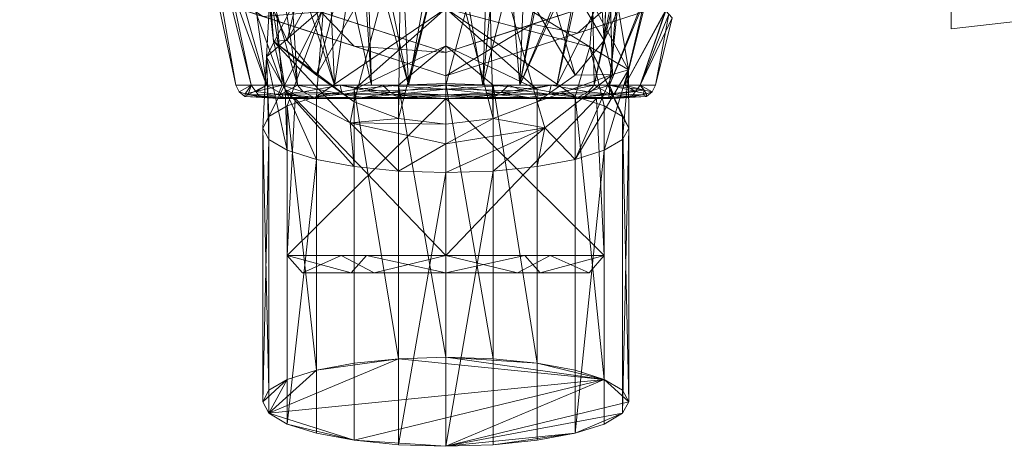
# Model space of a CAD drawing. Header units: millimetres. Extents: x -24 to 89, y -47 to 86.
# Tile 1 of 235: x -24 to 32, y -47 to -22. Entities that reach past the tile are written whole.
import ezdxf

# ---------------------------------------------------------------- set-up
doc = ezdxf.new("R2010")
doc.units = ezdxf.units.MM
doc.layers.add('M-520-M_DRAINAGE_FW', color=2, linetype='Continuous', lineweight=30)

# ---------------------------------------------------------------- blocks, each defined once
blk = doc.blocks.new('FFAST603-6T1500BT0 - Winston Exposed Bath _ Shower Mono _2 Ways Tap_ _Lever Handle_-3435-3D View 1')
at = {"layer": 'M-520-M_DRAINAGE_FW', "lineweight": 9}
mesh = blk.add_polyface(dxfattribs=at)
corners = [(0, -25.707, 4.707), (-15.11, -20.797, 4.707), (-24.449, -7.944, 4.707), (-24.449, 7.944, 4.707), (-15.11, 20.797, 4.707), (0, 25.707, 4.707), (0, 25.707), (-15.11, 20.797), (-24.449, 7.944), (-24.449, -7.944), (-15.11, -20.797), (0, -25.707), (-19.78, 14.371, 4.707), (-19.78, 14.371), (-7.555, 23.252), (-7.555, 23.252, 4.707), (-24.449, 0, 4.707), (-24.449, 0), (-10.351, -22.344), (-7.555, -23.252, 4.707), (-19.78, -14.371), (-19.78, -14.371, 4.707), (-5.176, -24.025)]
mesh.append_faces([[corners[k] for k in face] for face in [(1, 18, 19), (19, 22, 0), (18, 1, 10)]], dxfattribs={"vtx0": -1, "vtx1": -1})
mesh.append_faces([[corners[k] for k in face] for face in [(19, 18, 22)]], dxfattribs={"vtx0": -1, "vtx2": -1})
mesh.append_faces([[corners[k] for k in face] for face in [(6, 14, 15, 5)]], dxfattribs={"vtx1": -1})
mesh.append_faces([[corners[k] for k in face] for face in [(14, 7, 4, 15), (13, 8, 3, 12), (7, 13, 12, 4), (16, 3, 8, 17), (2, 16, 17, 9), (21, 2, 9, 20), (1, 21, 20, 10)]], dxfattribs={"vtx1": -1, "vtx3": -1})
mesh.append_faces([[corners[k] for k in face] for face in [(22, 11, 0)]], dxfattribs={"vtx2": -1})
mesh = blk.add_polyface(dxfattribs=at)
corners = [(0, -24.362, 5), (-14.319, -19.709, 5), (-23.169, -7.528, 5), (-23.169, 7.528, 5), (-14.319, 19.709, 5), (0, 24.362, 5), (0, 25.707, 4.707), (-15.11, 20.797, 4.707), (-24.449, 7.944, 4.707), (-24.449, -7.944, 4.707), (-15.11, -20.797, 4.707), (0, -25.707, 4.707), (-9.94, 21.132, 5), (-7.555, 23.252, 4.707), (-19.78, 14.371, 4.707), (-18.744, 13.619, 5), (-23.169, 0, 5), (-24.449, 0, 4.707), (-19.78, -14.371, 4.707), (-18.744, -13.619, 5), (-10.489, -22.299, 4.707), (-7.16, -22.035, 5), (-4.97, 22.747, 5), (-5.245, -24.003, 4.707)]
mesh.append_faces([[corners[k] for k in face] for face in [(7, 12, 13), (21, 23, 0), (1, 20, 21), (20, 1, 10)]], dxfattribs={"vtx0": -1, "vtx1": -1})
mesh.append_faces([[corners[k] for k in face] for face in [(13, 12, 22), (7, 15, 4), (14, 3, 15), (7, 4, 12), (21, 20, 23), (9, 19, 2), (19, 9, 18), (18, 1, 19), (15, 7, 14)]], dxfattribs={"vtx0": -1, "vtx2": -1})
mesh.append_faces([[corners[k] for k in face] for face in [(6, 13, 22), (18, 10, 1), (14, 8, 3)]], dxfattribs={"vtx1": -1, "vtx2": -1})
mesh.append_faces([[corners[k] for k in face] for face in [(17, 9, 2, 16), (16, 3, 8, 17)]], dxfattribs={"vtx1": -1, "vtx3": -1})
mesh.append_faces([[corners[k] for k in face] for face in [(22, 5, 6), (23, 11, 0)]], dxfattribs={"vtx2": -1})
mesh = blk.add_polyface(dxfattribs=at)
corners = [(0, -25.707), (-15.11, -20.797), (-24.449, -7.944), (-24.449, 7.944), (-15.11, 20.797), (0, 25.707), (0, 0)]
mesh.append_faces([[corners[k] for k in face] for face in [(1, 2, 6, 0)]], dxfattribs={"vtx1": -1})
mesh.append_faces([[corners[k] for k in face] for face in [(2, 3, 6)]], dxfattribs={"vtx1": -1, "vtx2": -1})
mesh.append_faces([[corners[k] for k in face] for face in [(4, 5, 6, 3)]], dxfattribs={"vtx2": -1})
mesh = blk.add_polyface(dxfattribs=at)
corners = [(0, 25.707, 4.707), (15.11, 20.797, 4.707), (24.449, 7.944, 4.707), (24.449, -7.944, 4.707), (15.11, -20.797, 4.707), (0, -25.707, 4.707), (0, -25.707), (15.11, -20.797), (24.449, -7.944), (24.449, 7.944), (15.11, 20.797), (0, 25.707), (19.78, -14.371, 4.707), (19.78, -14.371), (7.555, -23.252), (7.555, -23.252, 4.707), (24.449, 0, 4.707), (24.449, 0), (10.351, 22.344), (7.555, 23.252, 4.707), (19.78, 14.371), (19.78, 14.371, 4.707), (5.176, 24.025)]
mesh.append_faces([[corners[k] for k in face] for face in [(1, 18, 19), (19, 22, 0), (18, 1, 10)]], dxfattribs={"vtx0": -1, "vtx1": -1})
mesh.append_faces([[corners[k] for k in face] for face in [(19, 18, 22)]], dxfattribs={"vtx0": -1, "vtx2": -1})
mesh.append_faces([[corners[k] for k in face] for face in [(6, 14, 15, 5)]], dxfattribs={"vtx1": -1})
mesh.append_faces([[corners[k] for k in face] for face in [(14, 7, 4, 15), (13, 8, 3, 12), (7, 13, 12, 4), (16, 3, 8, 17), (2, 16, 17, 9), (21, 2, 9, 20), (1, 21, 20, 10)]], dxfattribs={"vtx1": -1, "vtx3": -1})
mesh.append_faces([[corners[k] for k in face] for face in [(22, 11, 0)]], dxfattribs={"vtx2": -1})
mesh = blk.add_polyface(dxfattribs=at)
corners = [(0, 24.362, 5), (14.319, 19.709, 5), (23.169, 7.528, 5), (23.169, -7.528, 5), (14.319, -19.709, 5), (0, -24.362, 5), (0, -25.707, 4.707), (15.11, -20.797, 4.707), (24.449, -7.944, 4.707), (24.449, 7.944, 4.707), (15.11, 20.797, 4.707), (0, 25.707, 4.707), (9.94, -21.132, 5), (7.555, -23.252, 4.707), (19.78, -14.371, 4.707), (18.744, -13.619, 5), (23.169, 0, 5), (24.449, 0, 4.707), (19.78, 14.371, 4.707), (18.744, 13.619, 5), (10.489, 22.299, 4.707), (7.16, 22.035, 5), (4.97, -22.747, 5), (5.245, 24.003, 4.707)]
mesh.append_faces([[corners[k] for k in face] for face in [(7, 12, 13), (21, 23, 0), (1, 20, 21), (20, 1, 10)]], dxfattribs={"vtx0": -1, "vtx1": -1})
mesh.append_faces([[corners[k] for k in face] for face in [(13, 12, 22), (7, 15, 4), (14, 3, 15), (7, 4, 12), (21, 20, 23), (9, 19, 2), (19, 9, 18), (18, 1, 19), (15, 7, 14)]], dxfattribs={"vtx0": -1, "vtx2": -1})
mesh.append_faces([[corners[k] for k in face] for face in [(6, 13, 22), (18, 10, 1), (14, 8, 3)]], dxfattribs={"vtx1": -1, "vtx2": -1})
mesh.append_faces([[corners[k] for k in face] for face in [(17, 9, 2, 16), (16, 3, 8, 17)]], dxfattribs={"vtx1": -1, "vtx3": -1})
mesh.append_faces([[corners[k] for k in face] for face in [(22, 5, 6), (23, 11, 0)]], dxfattribs={"vtx2": -1})
mesh = blk.add_polyface(dxfattribs=at)
corners = [(0, 25.707), (15.11, 20.797), (24.449, 7.944), (24.449, -7.944), (15.11, -20.797), (0, -25.707), (0, 0)]
mesh.append_faces([[corners[k] for k in face] for face in [(3, 6, 2)]], dxfattribs={"vtx0": -1, "vtx1": -1})
mesh.append_faces([[corners[k] for k in face] for face in [(1, 2, 6, 0)]], dxfattribs={"vtx1": -1})
mesh.append_faces([[corners[k] for k in face] for face in [(4, 5, 6, 3)]], dxfattribs={"vtx2": -1})
mesh = blk.add_polyface(dxfattribs=at)
corners = [(0, -12.998, 5), (-9.191, -9.191, 5), (-12.998, 0, 5), (-9.191, 9.191, 5), (0, 12.998, 5), (0, 24.362, 5), (-14.319, 19.709, 5), (-23.169, 7.528, 5), (-23.169, -7.528, 5), (-14.319, -19.709, 5), (0, -24.362, 5)]
mesh.append_faces([[corners[k] for k in face] for face in [(6, 3, 4, 5)]], dxfattribs={"vtx0": -1})
mesh.append_faces([[corners[k] for k in face] for face in [(1, 8, 9, 0), (8, 1, 2, 7), (7, 2, 3, 6)]], dxfattribs={"vtx0": -1, "vtx2": -1})
mesh.append_faces([[corners[k] for k in face] for face in [(10, 0, 9)]], dxfattribs={"vtx1": -1})
mesh = blk.add_polyface(dxfattribs=at)
corners = [(0, 12.998, 5), (9.191, 9.191, 5), (12.998, 0, 5), (9.191, -9.191, 5), (0, -12.998, 5), (0, -24.362, 5), (14.319, -19.709, 5), (23.169, -7.528, 5), (23.169, 7.528, 5), (14.319, 19.709, 5), (0, 24.362, 5)]
mesh.append_faces([[corners[k] for k in face] for face in [(0, 9, 10)]], dxfattribs={"vtx0": -1})
mesh.append_faces([[corners[k] for k in face] for face in [(3, 6, 7, 2), (8, 1, 2, 7), (1, 8, 9, 0)]], dxfattribs={"vtx0": -1, "vtx2": -1})
mesh.append_faces([[corners[k] for k in face] for face in [(4, 5, 6, 3)]], dxfattribs={"vtx2": -1})
mesh = blk.add_polyface(dxfattribs=at)
corners = [(0, -28.48, 81.646), (-2.718, -28.153, 81.791), (-5.25, -27.194, 82.217), (-7.425, -25.669, 82.894), (-9.093, -23.681, 83.776), (-10.142, -21.367, 84.804), (-10.5, -18.883, 85.907), (-10.142, -16.399, 87.009), (-9.093, -14.084, 88.037), (-7.425, -12.097, 88.919), (-5.25, -10.572, 89.597), (-2.718, -9.613, 90.022), (0, -9.286, 90.167), (0, 4.118, 59.976), (-2.609, 3.843, 59.783), (-5.054, 3.03, 59.233), (-7.18, 1.704, 58.418), (-8.859, -0.096, 57.481), (-9.983, -2.31, 56.601), (-10.476, -4.816, 55.959), (-10.343, -7.431, 55.66), (-9.656, -9.976, 55.683), (-8.494, -12.329, 55.935), (-6.904, -14.398, 56.309), (-4.925, -16.07, 56.719), (-2.585, -17.209, 57.057), (0, -17.622, 57.19)]
mesh.append_faces([[corners[k] for k in face] for face in [(1, 26, 0)]], dxfattribs={"vtx0": -1})
mesh.append_faces([[corners[k] for k in face] for face in [(2, 25, 1), (24, 4, 23), (15, 10, 14), (17, 8, 16), (16, 9, 15), (7, 22, 6)]], dxfattribs={"vtx0": -1, "vtx1": -1})
mesh.append_faces([[corners[k] for k in face] for face in [(24, 3, 4), (23, 4, 5), (7, 21, 22), (7, 20, 21), (20, 7, 8), (15, 9, 10), (8, 18, 19), (8, 17, 18), (11, 13, 14)]], dxfattribs={"vtx0": -1, "vtx2": -1})
mesh.append_faces([[corners[k] for k in face] for face in [(12, 13, 11)]], dxfattribs={"vtx1": -1})
mesh.append_faces([[corners[k] for k in face] for face in [(2, 3, 25), (25, 26, 1), (24, 25, 3), (22, 23, 6), (5, 6, 23), (19, 20, 8), (10, 11, 14), (8, 9, 16)]], dxfattribs={"vtx1": -1, "vtx2": -1})
mesh = blk.add_polyface(dxfattribs=at)
corners = [(0, -9.286, 90.167), (2.718, -9.613, 90.022), (5.25, -10.572, 89.597), (7.425, -12.097, 88.919), (9.093, -14.084, 88.037), (10.142, -16.399, 87.009), (10.5, -18.883, 85.907), (10.142, -21.367, 84.804), (9.093, -23.681, 83.776), (7.425, -25.669, 82.894), (5.25, -27.194, 82.217), (2.718, -28.153, 81.791), (0, -28.48, 81.646), (0, -17.622, 57.19), (2.434, -17.256, 57.072), (4.658, -16.241, 56.767), (6.567, -14.74, 56.384), (8.388, -13.048, 57.201), (9.686, -10.892, 57.919), (10.376, -8.404, 58.344), (10.47, -5.788, 58.359), (10.075, -3.232, 57.945), (9.335, -0.854, 57.145), (8.066, 0.878, 57.964), (6.413, 2.269, 58.753), (4.456, 3.287, 59.403), (2.284, 3.909, 59.828), (0, 4.118, 59.976)]
mesh.append_faces([[corners[k] for k in face] for face in [(1, 27, 0)]], dxfattribs={"vtx0": -1})
mesh.append_faces([[corners[k] for k in face] for face in [(2, 26, 1), (3, 20, 2), (27, 1, 26), (26, 2, 25), (24, 21, 23), (7, 18, 6), (8, 18, 7), (18, 8, 17), (6, 19, 5)]], dxfattribs={"vtx0": -1, "vtx1": -1})
mesh.append_faces([[corners[k] for k in face] for face in [(20, 25, 2), (15, 17, 8)]], dxfattribs={"vtx0": -1, "vtx1": -1, "vtx2": -1})
mesh.append_faces([[corners[k] for k in face] for face in [(4, 19, 20), (19, 4, 5), (24, 20, 21), (14, 9, 10)]], dxfattribs={"vtx0": -1, "vtx2": -1})
mesh.append_faces([[corners[k] for k in face] for face in [(22, 23, 21), (12, 13, 11)]], dxfattribs={"vtx1": -1})
mesh.append_faces([[corners[k] for k in face] for face in [(3, 4, 20), (24, 25, 20), (10, 11, 14), (8, 9, 15), (18, 19, 6), (13, 14, 11), (14, 15, 9)]], dxfattribs={"vtx1": -1, "vtx2": -1})
mesh.append_faces([[corners[k] for k in face] for face in [(15, 16, 17)]], dxfattribs={"vtx2": -1})
mesh = blk.add_polyface(dxfattribs=at)
corners = [(29, -7, 43), (29, -7, 27), (29, -18.314, 31.686), (29, -23, 43), (29, -18.314, 54.314), (29, -7, 59)]
mesh.append_faces([[corners[k] for k in face] for face in [(4, 5, 0, 3)]], dxfattribs={"vtx2": -1})
mesh.append_faces([[corners[k] for k in face] for face in [(0, 1, 2, 3)]], dxfattribs={"vtx3": -1})
mesh = blk.add_polyface(dxfattribs=at)
corners = [(29, -7, 59), (29, -18.314, 54.314), (29, -23, 43), (29, -18.314, 31.686), (29, -7, 27), (60.886, -7, 30.391), (59.057, -11.309, 30.943), (57.391, -15.234, 32.965), (56.096, -18.285, 36.311), (55.375, -19.984, 40.648), (55.375, -19.983, 45.356), (56.097, -18.284, 49.69), (57.393, -15.23, 53.039), (59.057, -11.309, 55.057), (60.886, -7, 55.609), (29, -12.657, 56.657), (29, -20.657, 48.657), (29, -20.657, 37.343), (29, -12.657, 29.343), (29, -15.485, 55.485), (29, -21.828, 45.828), (55.736, -19.134, 47.523), (29, -19.485, 51.485), (55.375, -19.984, 43.002), (29, -21.828, 40.172), (29, -19.485, 34.515), (29, -9.828, 28.172), (29, -15.485, 30.515), (55.736, -19.135, 38.48), (29, -9.828, 57.828)]
mesh.append_faces([[corners[k] for k in face] for face in [(29, 14, 0)]], dxfattribs={"vtx0": -1})
mesh.append_faces([[corners[k] for k in face] for face in [(13, 19, 12), (20, 21, 16), (21, 20, 10), (19, 13, 15), (8, 3, 7), (2, 10, 20), (25, 8, 17), (9, 24, 28), (14, 29, 13)]], dxfattribs={"vtx0": -1, "vtx1": -1})
mesh.append_faces([[corners[k] for k in face] for face in [(17, 8, 28), (1, 11, 12), (9, 2, 24), (11, 1, 22), (16, 21, 11), (2, 9, 23), (6, 18, 26), (26, 5, 6), (6, 27, 18), (7, 3, 27)]], dxfattribs={"vtx0": -1, "vtx2": -1})
mesh.append_faces([[corners[k] for k in face] for face in [(4, 5, 26)]], dxfattribs={"vtx1": -1})
mesh.append_faces([[corners[k] for k in face] for face in [(19, 1, 12), (6, 7, 27), (23, 10, 2), (25, 3, 8), (24, 17, 28), (22, 16, 11), (29, 15, 13)]], dxfattribs={"vtx1": -1, "vtx2": -1})
mesh = blk.add_polyface(dxfattribs=at)
corners = [(0, -9.286, 90.167), (-2.718, -9.613, 90.022), (-5.25, -10.572, 89.597), (-7.425, -12.097, 88.919), (-9.093, -14.084, 88.037), (-10.142, -16.399, 87.009), (-10.5, -18.883, 85.907), (-10.142, -21.367, 84.804), (-9.093, -23.681, 83.776), (-7.425, -25.669, 82.894), (-5.25, -27.194, 82.217), (-2.718, -28.153, 81.791), (0, -28.48, 81.646), (0, -29.596, 83.131), (0, -31.25, 83.976), (-2.718, -31.163, 84.323), (-5.25, -30.908, 85.341), (-7.425, -30.502, 86.959), (-9.093, -29.973, 89.069), (-10.142, -29.357, 91.525), (-10.5, -28.696, 94.161), (-10.142, -28.036, 96.797), (-9.093, -27.42, 99.253), (-7.425, -26.891, 101.363), (-5.25, -26.485, 102.981), (-2.718, -26.23, 103.999), (0, -26.143, 104.346), (0, -16.078, 99.202), (0, -21.838, 102.145), (0, -12.192, 94.032), (0, -23.99, 103.246), (0, -10.739, 92.1), (-10.083, -20.831, 93.306), (-7.016, -14.493, 93.689), (-7.016, -21.782, 99.819), (-9.205, -26.493, 87.622), (-10.283, -18.87, 90.046), (-10.283, -24.62, 94.883), (-9.876, -23.72, 87.013), (-5.49, -28.404, 84.146), (-6.264, -16.532, 96.835), (0, -18.958, 100.674), (-7.78, -19.675, 97.629), (0, -14.135, 96.617)]
mesh.append_faces([[corners[k] for k in face] for face in [(12, 39, 11), (2, 31, 1), (17, 35, 16), (5, 33, 4), (21, 37, 20), (19, 37, 18), (25, 30, 24), (22, 34, 21), (43, 40, 27), (16, 39, 15)]], dxfattribs={"vtx0": -1, "vtx1": -1})
mesh.append_faces([[corners[k] for k in face] for face in [(18, 37, 35), (5, 36, 33), (10, 39, 38), (33, 36, 40), (40, 43, 33), (37, 42, 32), (39, 35, 38), (3, 33, 29), (40, 36, 32), (35, 37, 32), (7, 38, 36), (34, 42, 37), (42, 40, 32), (35, 39, 16), (27, 40, 42), (37, 21, 34), (36, 38, 32), (28, 34, 23), (32, 38, 35), (15, 39, 13), (41, 42, 34)]], dxfattribs={"vtx0": -1, "vtx1": -1, "vtx2": -1})
mesh.append_faces([[corners[k] for k in face] for face in [(37, 19, 20), (38, 7, 8), (36, 5, 6), (28, 23, 24), (34, 28, 41)]], dxfattribs={"vtx0": -1, "vtx2": -1})
mesh.append_faces([[corners[k] for k in face] for face in [(8, 9, 38), (29, 31, 2), (10, 11, 39), (2, 3, 29), (3, 4, 33), (6, 7, 36), (12, 13, 39), (17, 18, 35), (30, 28, 24), (9, 10, 38), (22, 23, 34), (41, 27, 42), (43, 29, 33)]], dxfattribs={"vtx1": -1, "vtx2": -1})
mesh.append_faces([[corners[k] for k in face] for face in [(31, 0, 1), (13, 14, 15), (25, 26, 30)]], dxfattribs={"vtx2": -1})
mesh = blk.add_polyface(dxfattribs=at)
corners = [(0, -28.48, 81.646), (2.718, -28.153, 81.791), (5.25, -27.194, 82.217), (7.425, -25.669, 82.894), (9.093, -23.681, 83.776), (10.142, -21.367, 84.804), (10.5, -18.883, 85.907), (10.142, -16.399, 87.009), (9.093, -14.084, 88.037), (7.425, -12.097, 88.919), (5.25, -10.572, 89.597), (2.718, -9.613, 90.022), (0, -9.286, 90.167), (0, -16.078, 99.202), (0, -26.143, 104.346), (2.718, -26.23, 103.999), (5.25, -26.485, 102.981), (7.425, -26.891, 101.363), (9.093, -27.42, 99.253), (10.142, -28.036, 96.797), (10.5, -28.696, 94.161), (10.142, -29.357, 91.525), (9.093, -29.973, 89.069), (7.425, -30.502, 86.959), (5.25, -30.908, 85.341), (2.718, -31.163, 84.323), (0, -31.25, 83.976), (0, -29.596, 83.131), (0, -12.192, 94.032), (0, -21.838, 102.145), (0, -10.739, 92.1), (0, -23.99, 103.246), (9.367, -18.549, 93.664), (9.569, -25.62, 87.858), (8.464, -21.623, 97.898), (7.498, -14.467, 92.882), (10.489, -25.358, 92.326), (8.271, -24.034, 99.401), (5.695, -28.686, 84.554), (0, -14.135, 96.617), (5.038, -15.585, 97.018), (0, -18.958, 100.674)]
mesh.append_faces([[corners[k] for k in face] for face in [(15, 31, 14)]], dxfattribs={"vtx0": -1})
mesh.append_faces([[corners[k] for k in face] for face in [(9, 35, 8), (4, 33, 3), (20, 37, 19), (16, 31, 15), (24, 38, 23)]], dxfattribs={"vtx0": -1, "vtx1": -1})
mesh.append_faces([[corners[k] for k in face] for face in [(9, 28, 35), (35, 40, 32), (37, 34, 41), (32, 6, 35), (32, 36, 33), (1, 38, 27), (36, 37, 20), (4, 32, 33), (2, 33, 38), (34, 32, 40), (40, 35, 39), (38, 33, 23), (17, 37, 29), (34, 36, 32), (40, 13, 34), (23, 33, 36), (36, 34, 37)]], dxfattribs={"vtx0": -1, "vtx1": -1, "vtx2": -1})
mesh.append_faces([[corners[k] for k in face] for face in [(40, 39, 13), (35, 7, 8), (35, 6, 7), (38, 1, 2), (34, 13, 41), (37, 18, 19), (35, 28, 39), (36, 20, 21), (29, 16, 17), (37, 41, 29), (38, 24, 25)]], dxfattribs={"vtx0": -1, "vtx2": -1})
mesh.append_faces([[corners[k] for k in face] for face in [(9, 10, 28), (10, 11, 30), (2, 3, 33), (30, 28, 10), (5, 6, 32), (17, 18, 37), (26, 27, 38), (25, 26, 38), (21, 22, 36), (29, 31, 16), (22, 23, 36), (4, 5, 32)]], dxfattribs={"vtx1": -1, "vtx2": -1})
mesh.append_faces([[corners[k] for k in face] for face in [(27, 0, 1), (11, 12, 30)]], dxfattribs={"vtx2": -1})
mesh = blk.add_polyface(dxfattribs=at)
corners = [(0, -26.242, 30.96), (-8.514, -26.242, 34.486), (-12.04, -26.242, 43), (-8.514, -26.242, 51.514), (0, -26.242, 55.04), (0, -17.622, 57.19), (-2.585, -17.209, 57.057), (-4.925, -16.07, 56.719), (-6.904, -14.398, 56.309), (-13.65, -14.398, 49.202), (-14.566, -14.398, 39.447), (-9.261, -14.398, 31.208), (0, -14.398, 28.007), (-10.277, -26.242, 38.743), (-10.277, -26.242, 47.257), (-4.257, -26.242, 53.277), (-4.257, -26.242, 32.723), (-4.63, -14.398, 29.607), (-11.914, -14.398, 35.327), (-6.385, -26.242, 52.395), (-10.277, -14.398, 52.756), (-2.128, -26.242, 54.159), (-14.108, -14.398, 44.324), (-11.159, -26.242, 40.872), (-9.395, -26.242, 49.385), (-6.385, -26.242, 33.605), (-2.128, -26.242, 31.841), (-9.395, -26.242, 36.615), (-11.159, -26.242, 45.128)]
mesh.append_faces([[corners[k] for k in face] for face in [(26, 12, 0)]], dxfattribs={"vtx0": -1})
mesh.append_faces([[corners[k] for k in face] for face in [(20, 19, 8), (7, 21, 6), (17, 25, 11), (12, 26, 17), (19, 20, 3), (25, 17, 16), (10, 2, 22), (9, 24, 20), (21, 7, 15), (3, 20, 24)]], dxfattribs={"vtx0": -1, "vtx1": -1})
mesh.append_faces([[corners[k] for k in face] for face in [(22, 2, 28), (15, 7, 8), (1, 18, 11), (9, 14, 24)]], dxfattribs={"vtx0": -1, "vtx2": -1})
mesh.append_faces([[corners[k] for k in face] for face in [(10, 13, 23, 2), (18, 1, 27, 13)]], dxfattribs={"vtx0": -1, "vtx3": -1})
mesh.append_faces([[corners[k] for k in face] for face in [(4, 5, 21)]], dxfattribs={"vtx1": -1})
mesh.append_faces([[corners[k] for k in face] for face in [(9, 22, 28), (5, 6, 21), (28, 14, 9), (10, 18, 13), (19, 15, 8), (25, 1, 11), (26, 16, 17)]], dxfattribs={"vtx1": -1, "vtx2": -1})
mesh = blk.add_polyface(dxfattribs=at)
corners = [(0, -26.242, 30.96), (0, -14.398, 28.007), (3.256, -14.398, 28.364), (6.357, -14.398, 29.421), (8.176, -16.955, 31.2), (9.995, -19.103, 33.455), (11.548, -20.817, 36.216), (12.618, -21.963, 39.453), (13.005, -22.372, 43), (12.636, -21.982, 46.463), (11.613, -20.888, 49.636), (10.122, -19.246, 52.357), (8.361, -17.185, 54.599), (6.567, -14.74, 56.384), (4.658, -16.241, 56.767), (2.434, -17.256, 57.072), (0, -17.622, 57.19), (0, -26.242, 55.04), (8.514, -26.242, 51.514), (12.04, -26.242, 43), (8.514, -26.242, 34.486), (4.257, -26.242, 53.277), (10.277, -26.242, 47.257), (10.277, -26.242, 38.743), (4.257, -26.242, 32.723), (9.395, -26.242, 49.385), (11.159, -26.242, 40.872), (11.159, -26.242, 45.128), (9.395, -26.242, 36.615), (12.812, -22.168, 41.227), (2.128, -26.242, 31.841), (2.128, -26.242, 54.159), (6.385, -26.242, 52.395), (6.385, -26.242, 33.605)]
mesh.append_faces([[corners[k] for k in face] for face in [(2, 30, 1), (20, 5, 28), (11, 25, 10), (6, 28, 5), (10, 22, 9), (5, 33, 4), (21, 14, 31), (33, 5, 20)]], dxfattribs={"vtx0": -1, "vtx1": -1})
mesh.append_faces([[corners[k] for k in face] for face in [(7, 26, 23), (29, 19, 26), (23, 6, 7), (6, 23, 28), (21, 12, 13), (9, 22, 27), (2, 24, 30), (19, 29, 8), (26, 7, 29), (10, 25, 22), (12, 21, 32), (18, 11, 12), (27, 8, 9), (15, 17, 31)]], dxfattribs={"vtx0": -1, "vtx2": -1})
mesh.append_faces([[corners[k] for k in face] for face in [(16, 17, 15)]], dxfattribs={"vtx1": -1})
mesh.append_faces([[corners[k] for k in face] for face in [(14, 15, 31), (3, 4, 24), (33, 24, 4), (32, 18, 12), (2, 3, 24), (13, 14, 21), (27, 19, 8), (18, 25, 11)]], dxfattribs={"vtx1": -1, "vtx2": -1})
mesh.append_faces([[corners[k] for k in face] for face in [(30, 0, 1)]], dxfattribs={"vtx2": -1})
mesh = blk.add_polyface(dxfattribs=at)
corners = [(0, -26.242, 55.04), (-8.514, -26.242, 51.514), (-12.04, -26.242, 43), (-8.514, -26.242, 34.486), (0, -26.242, 30.96), (0, -26.788, 31.314), (0, -27, 31.93), (-9.587, -27, 37.465), (-9.587, -27, 48.535), (0, -27, 54.07), (0, -26.788, 54.686), (-4.793, -27, 51.303), (-4.793, -27, 34.697), (-3.601, -26.242, 53.549), (-3.601, -26.242, 32.451), (-5.943, -26.754, 53.109), (-9.624, -26.77, 49.669), (-9.587, -27, 43), (-11.328, -26.788, 40.131), (-5.943, -26.754, 32.891), (-10.277, -26.242, 47.257), (-11.513, -26.733, 45.349), (-9.403, -26.745, 35.974), (-10.277, -26.242, 38.743), (-6.058, -26.242, 52.531), (-2.397, -27, 52.686), (-4.738, -26.943, 53.372), (-7.596, -26.925, 51.569), (-3.049, -26.798, 54.267), (0, -26.472, 54.891), (-7.19, -27, 49.919), (-4.501, -26.56, 54.014), (-8.184, -26.612, 51.585), (-9.395, -26.242, 49.385), (-9.587, -27, 40.232), (-6.058, -26.242, 33.469), (-3.184, -26.65, 31.607), (-2.397, -27, 33.314), (-4.738, -26.943, 32.628), (-7.548, -26.926, 34.394), (0, -26.894, 31.622), (-7.19, -27, 36.081), (-2.418, -26.952, 31.883), (-9.338, -26.94, 36.438), (-11.159, -26.242, 45.128), (-11.85, -26.616, 42.568), (-11.52, -26.893, 42.928), (-9.587, -27, 45.768), (-10.645, -26.922, 47.239), (-11.159, -26.242, 40.872), (-9.379, -26.946, 49.469), (-9.395, -26.242, 36.615), (-10.892, -26.597, 47.726)]
mesh.append_faces([[corners[k] for k in face] for face in [(4, 36, 14), (24, 31, 13), (14, 36, 35), (12, 38, 37), (40, 42, 5), (6, 42, 40), (30, 50, 8)]], dxfattribs={"vtx0": -1, "vtx1": -1})
mesh.append_faces([[corners[k] for k in face] for face in [(26, 27, 11), (3, 19, 22), (31, 24, 15), (28, 31, 15), (28, 15, 26), (50, 30, 27), (48, 21, 46), (47, 48, 46), (19, 36, 38), (42, 37, 38), (32, 16, 27), (52, 44, 21), (43, 34, 18), (18, 22, 43), (48, 52, 21), (19, 35, 36), (39, 43, 22), (45, 21, 44), (21, 45, 46), (38, 39, 19), (18, 45, 49), (15, 32, 27), (15, 27, 26), (50, 16, 48), (28, 26, 25), (29, 13, 31), (29, 31, 28), (24, 32, 15), (32, 33, 16), (39, 38, 12), (19, 39, 22), (42, 36, 5), (36, 42, 38), (41, 43, 39), (46, 45, 18), (34, 46, 18), (50, 48, 8), (52, 48, 16), (27, 16, 50), (23, 22, 18), (33, 52, 16)]], dxfattribs={"vtx0": -1, "vtx1": -1, "vtx2": -1})
mesh.append_faces([[corners[k] for k in face] for face in [(19, 3, 35), (28, 10, 29), (28, 9, 10), (26, 11, 25), (32, 24, 1), (32, 1, 33), (42, 6, 37), (39, 12, 41), (43, 41, 7), (43, 7, 34), (45, 2, 49)]], dxfattribs={"vtx0": -1, "vtx2": -1})
mesh.append_faces([[corners[k] for k in face] for face in [(22, 23, 51, 3), (46, 34, 17, 47)]], dxfattribs={"vtx0": -1, "vtx3": -1})
mesh.append_faces([[corners[k] for k in face] for face in [(0, 13, 29)]], dxfattribs={"vtx1": -1})
mesh.append_faces([[corners[k] for k in face] for face in [(4, 5, 36), (33, 20, 52), (25, 9, 28), (30, 11, 27), (20, 44, 52), (49, 23, 18), (44, 2, 45), (47, 8, 48)]], dxfattribs={"vtx1": -1, "vtx2": -1})
mesh = blk.add_polyface(dxfattribs=at)
corners = [(0, -26.143, 104.346), (-2.718, -26.23, 103.999), (-5.25, -26.485, 102.981), (-7.425, -26.891, 101.363), (-9.093, -27.42, 99.253), (-10.142, -28.036, 96.797), (-10.5, -28.696, 94.161), (-10.142, -29.357, 91.525), (-9.093, -29.973, 89.069), (-7.425, -30.502, 86.959), (-5.25, -30.908, 85.341), (-2.718, -31.163, 84.323), (0, -31.25, 83.976), (0, -46.948, 87.912), (-2.718, -46.861, 88.259), (-5.25, -46.606, 89.276), (-7.425, -46.2, 90.895), (-9.093, -45.671, 93.004), (-10.142, -45.055, 95.461), (-10.5, -44.394, 98.097), (-10.142, -43.734, 100.733), (-9.093, -43.118, 103.189), (-7.425, -42.589, 105.298), (-5.25, -42.183, 106.917), (-2.718, -41.928, 107.934), (0, -41.841, 108.282)]
mesh.append_faces([[corners[k] for k in face] for face in [(14, 12, 13)]], dxfattribs={"vtx0": -1})
mesh.append_faces([[corners[k] for k in face] for face in [(7, 19, 6), (9, 17, 8), (19, 7, 18), (22, 4, 21), (20, 6, 19)]], dxfattribs={"vtx0": -1, "vtx1": -1})
mesh.append_faces([[corners[k] for k in face] for face in [(11, 14, 15, 10), (9, 16, 17), (10, 15, 16, 9), (8, 17, 18, 7), (5, 20, 21, 4), (2, 23, 24), (3, 22, 23, 2), (1, 24, 25)]], dxfattribs={"vtx0": -1, "vtx2": -1})
mesh.append_faces([[corners[k] for k in face] for face in [(0, 1, 25)]], dxfattribs={"vtx1": -1})
mesh.append_faces([[corners[k] for k in face] for face in [(11, 12, 14), (5, 6, 20), (1, 2, 24), (3, 4, 22)]], dxfattribs={"vtx1": -1, "vtx2": -1})
mesh = blk.add_polyface(dxfattribs=at)
corners = [(0, -31.25, 83.976), (2.718, -31.163, 84.323), (5.25, -30.908, 85.341), (7.425, -30.502, 86.959), (9.093, -29.973, 89.069), (10.142, -29.357, 91.525), (10.5, -28.696, 94.161), (10.142, -28.036, 96.797), (9.093, -27.42, 99.253), (7.425, -26.891, 101.363), (5.25, -26.485, 102.981), (2.718, -26.23, 103.999), (0, -26.143, 104.346), (0, -41.841, 108.282), (2.718, -41.928, 107.934), (5.25, -42.183, 106.917), (7.425, -42.589, 105.298), (9.093, -43.118, 103.189), (10.142, -43.734, 100.733), (10.5, -44.394, 98.097), (10.142, -45.055, 95.461), (9.093, -45.671, 93.004), (7.425, -46.2, 90.895), (5.25, -46.606, 89.276), (2.718, -46.861, 88.259), (0, -46.948, 87.912)]
mesh.append_faces([[corners[k] for k in face] for face in [(14, 12, 13)]], dxfattribs={"vtx0": -1})
mesh.append_faces([[corners[k] for k in face] for face in [(15, 11, 14), (7, 19, 6), (9, 17, 8), (19, 7, 18), (22, 4, 21), (20, 6, 19)]], dxfattribs={"vtx0": -1, "vtx1": -1})
mesh.append_faces([[corners[k] for k in face] for face in [(9, 16, 17), (10, 15, 16, 9), (8, 17, 18, 7), (15, 10, 11), (5, 20, 21, 4), (2, 23, 24, 1), (3, 22, 23, 2), (1, 24, 25)]], dxfattribs={"vtx0": -1, "vtx2": -1})
mesh.append_faces([[corners[k] for k in face] for face in [(0, 1, 25)]], dxfattribs={"vtx1": -1})
mesh.append_faces([[corners[k] for k in face] for face in [(11, 12, 14), (5, 6, 20), (3, 4, 22)]], dxfattribs={"vtx1": -1, "vtx2": -1})
mesh = blk.add_polyface(dxfattribs=at)
corners = [(0, -26.242, 30.96), (8.514, -26.242, 34.486), (12.04, -26.242, 43), (8.514, -26.242, 51.514), (0, -26.242, 55.04), (0, -26.788, 54.686), (0, -27, 54.07), (9.587, -27, 48.535), (9.587, -27, 37.465), (0, -27, 31.93), (0, -26.788, 31.314), (4.793, -27, 34.697), (4.793, -27, 51.303), (3.601, -26.242, 32.451), (3.601, -26.242, 53.549), (5.943, -26.754, 32.891), (9.624, -26.77, 36.331), (9.587, -27, 43), (11.328, -26.788, 45.869), (5.943, -26.754, 53.109), (10.277, -26.242, 38.743), (11.513, -26.733, 40.651), (9.403, -26.745, 50.026), (10.277, -26.242, 47.257), (6.058, -26.242, 33.469), (2.397, -27, 33.314), (4.738, -26.943, 32.628), (7.596, -26.925, 34.431), (3.049, -26.798, 31.733), (0, -26.472, 31.109), (7.19, -27, 36.081), (4.501, -26.56, 31.986), (8.184, -26.612, 34.415), (9.395, -26.242, 36.615), (9.587, -27, 45.768), (6.058, -26.242, 52.531), (3.184, -26.65, 54.393), (2.397, -27, 52.686), (4.738, -26.943, 53.372), (7.548, -26.926, 51.606), (0, -26.894, 54.378), (7.19, -27, 49.919), (2.418, -26.952, 54.117), (9.338, -26.94, 49.562), (11.159, -26.242, 40.872), (11.85, -26.616, 43.432), (11.52, -26.893, 43.072), (9.587, -27, 40.232), (10.645, -26.922, 38.761), (11.159, -26.242, 45.128), (11.392, -26.532, 46.498), (9.379, -26.946, 36.531), (9.395, -26.242, 49.385), (10.892, -26.597, 38.274)]
mesh.append_faces([[corners[k] for k in face] for face in [(4, 36, 14), (24, 31, 13), (12, 38, 37), (40, 42, 5), (6, 42, 40), (30, 51, 8), (52, 50, 23)]], dxfattribs={"vtx0": -1, "vtx1": -1})
mesh.append_faces([[corners[k] for k in face] for face in [(26, 27, 11), (43, 34, 18), (31, 24, 15), (28, 31, 15), (28, 15, 26), (51, 30, 27), (22, 3, 19), (48, 21, 46), (47, 48, 46), (19, 36, 38), (42, 37, 38), (32, 16, 27), (53, 44, 21), (18, 22, 43), (18, 50, 22), (19, 35, 36), (39, 43, 22), (45, 21, 44), (21, 45, 46), (38, 39, 19), (45, 49, 50), (50, 52, 22), (15, 32, 27), (15, 27, 26), (51, 16, 48), (28, 26, 25), (29, 13, 31), (29, 31, 28), (24, 32, 15), (32, 33, 16), (39, 38, 12), (19, 39, 22), (42, 36, 5), (36, 42, 38), (41, 43, 39), (46, 45, 18), (34, 46, 18), (51, 48, 8), (53, 48, 16), (48, 53, 21), (45, 50, 18), (27, 16, 51), (33, 53, 16)]], dxfattribs={"vtx0": -1, "vtx1": -1, "vtx2": -1})
mesh.append_faces([[corners[k] for k in face] for face in [(19, 3, 35), (28, 10, 29), (28, 9, 10), (26, 11, 25), (32, 24, 1), (32, 1, 33), (36, 35, 14), (42, 6, 37), (39, 12, 41), (43, 41, 7), (43, 7, 34), (45, 2, 49), (50, 49, 23)]], dxfattribs={"vtx0": -1, "vtx2": -1})
mesh.append_faces([[corners[k] for k in face] for face in [(46, 34, 17, 47)]], dxfattribs={"vtx0": -1, "vtx3": -1})
mesh.append_faces([[corners[k] for k in face] for face in [(0, 13, 29)]], dxfattribs={"vtx1": -1})
mesh.append_faces([[corners[k] for k in face] for face in [(4, 5, 36), (33, 20, 53), (25, 9, 28), (30, 11, 27), (20, 44, 53), (44, 2, 45), (47, 8, 48), (52, 3, 22)]], dxfattribs={"vtx1": -1, "vtx2": -1})
mesh = blk.add_polyface(dxfattribs=at)
corners = [(0, -27, 43), (0, -27, 54.07), (-9.587, -27, 48.535), (-9.587, -27, 37.465), (0, -27, 31.93)]
mesh.append_faces([[corners[k] for k in face] for face in [(3, 4, 0)]], dxfattribs={"vtx2": -1})
mesh.append_faces([[corners[k] for k in face] for face in [(0, 1, 2, 3)]], dxfattribs={"vtx3": -1})
mesh = blk.add_polyface(dxfattribs=at)
corners = [(0, -36, 32.5), (-9.093, -36, 37.75), (-9.093, -36, 48.25), (0, -36, 53.5), (0, -27, 52.985), (-8.647, -27, 47.993), (-8.647, -27, 38.007), (0, -27, 33.015)]
mesh.append_faces([[corners[k] for k in face] for face in [(2, 5, 6, 1)]], dxfattribs={"vtx0": -1, "vtx2": -1})
mesh.append_faces([[corners[k] for k in face] for face in [(4, 5, 3), (0, 1, 7)]], dxfattribs={"vtx1": -1})
mesh.append_faces([[corners[k] for k in face] for face in [(2, 3, 5), (6, 7, 1)]], dxfattribs={"vtx1": -1, "vtx2": -1})
mesh = blk.add_polyface(dxfattribs=at)
corners = [(0, -27, 33.015), (-8.647, -27, 38.007), (-8.647, -27, 47.993), (0, -27, 52.985), (0, -27, 43)]
mesh.append_faces([[corners[k] for k in face] for face in [(2, 3, 4)]], dxfattribs={"vtx2": -1})
mesh.append_faces([[corners[k] for k in face] for face in [(4, 0, 1, 2)]], dxfattribs={"vtx3": -1})
mesh = blk.add_polyface(dxfattribs=at)
corners = [(0, -27, 52.985), (8.647, -27, 47.993), (8.647, -27, 38.007), (0, -27, 33.015), (0, -27, 43)]
mesh.append_faces([[corners[k] for k in face] for face in [(0, 1, 4)]], dxfattribs={"vtx1": -1})
mesh.append_faces([[corners[k] for k in face] for face in [(2, 3, 4, 1)]], dxfattribs={"vtx2": -1})
mesh = blk.add_polyface(dxfattribs=at)
corners = [(0, -36, 53.5), (9.093, -36, 48.25), (9.093, -36, 37.75), (0, -36, 32.5), (0, -27, 33.015), (8.647, -27, 38.007), (8.647, -27, 47.993), (0, -27, 52.985)]
mesh.append_faces([[corners[k] for k in face] for face in [(2, 5, 6, 1)]], dxfattribs={"vtx0": -1, "vtx2": -1})
mesh.append_faces([[corners[k] for k in face] for face in [(4, 5, 3), (0, 1, 7)]], dxfattribs={"vtx1": -1})
mesh.append_faces([[corners[k] for k in face] for face in [(2, 3, 5), (6, 7, 1)]], dxfattribs={"vtx1": -1, "vtx2": -1})
mesh = blk.add_polyface(dxfattribs=at)
corners = [(0, -27, 54.07), (0, -27, 43), (0, -27, 31.93), (9.587, -27, 37.465), (9.587, -27, 48.535)]
mesh.append_faces([[corners[k] for k in face] for face in [(2, 3, 1)]], dxfattribs={"vtx1": -1})
mesh.append_faces([[corners[k] for k in face] for face in [(4, 0, 1, 3)]], dxfattribs={"vtx2": -1})
mesh = blk.add_polyface(dxfattribs=at)
corners = [(0, -37, 33.5), (-8.227, -37, 38.25), (-8.227, -37, 47.75), (0, -37, 52.5), (0, -36, 53.5), (-9.093, -36, 48.25), (-9.093, -36, 37.75), (0, -36, 32.5), (-5.993, -36, 50.04), (-4.114, -37, 50.125), (-8.227, -37, 43), (-9.093, -36, 43), (-5.422, -37, 36.63), (-4.547, -36, 35.125)]
mesh.append_faces([[corners[k] for k in face] for face in [(2, 8, 5), (8, 2, 9), (12, 6, 13), (6, 12, 1), (6, 1, 10)]], dxfattribs={"vtx0": -1, "vtx2": -1})
mesh.append_faces([[corners[k] for k in face] for face in [(4, 8, 9), (0, 12, 13), (5, 11, 2)]], dxfattribs={"vtx1": -1, "vtx2": -1})
mesh.append_faces([[corners[k] for k in face] for face in [(11, 6, 10, 2)]], dxfattribs={"vtx1": -1, "vtx3": -1})
mesh.append_faces([[corners[k] for k in face] for face in [(9, 3, 4), (13, 7, 0)]], dxfattribs={"vtx2": -1})
mesh = blk.add_polyface(dxfattribs=at)
corners = [(0, -37, 52.5), (8.227, -37, 47.75), (8.227, -37, 38.25), (0, -37, 33.5), (0, -36, 32.5), (9.093, -36, 37.75), (9.093, -36, 48.25), (0, -36, 53.5), (5.993, -36, 35.96), (4.114, -37, 35.875), (8.227, -37, 43), (9.093, -36, 43), (5.422, -37, 49.37), (4.547, -36, 50.875)]
mesh.append_faces([[corners[k] for k in face] for face in [(2, 8, 5), (8, 2, 9), (12, 6, 13), (6, 12, 1), (6, 1, 10)]], dxfattribs={"vtx0": -1, "vtx2": -1})
mesh.append_faces([[corners[k] for k in face] for face in [(4, 8, 9), (0, 12, 13), (5, 11, 2)]], dxfattribs={"vtx1": -1, "vtx2": -1})
mesh.append_faces([[corners[k] for k in face] for face in [(11, 6, 10, 2)]], dxfattribs={"vtx1": -1, "vtx3": -1})
mesh.append_faces([[corners[k] for k in face] for face in [(9, 3, 4), (13, 7, 0)]], dxfattribs={"vtx2": -1})
mesh = blk.add_polyface(dxfattribs=at)
corners = [(0, -37, 43), (0, -37, 52.5), (-8.227, -37, 47.75), (-8.227, -37, 38.25), (0, -37, 33.5)]
mesh.append_faces([[corners[k] for k in face] for face in [(3, 4, 0)]], dxfattribs={"vtx2": -1})
mesh.append_faces([[corners[k] for k in face] for face in [(0, 1, 2, 3)]], dxfattribs={"vtx3": -1})
mesh = blk.add_polyface(dxfattribs=at)
corners = [(0, -37, 43), (0, -37, 33.5), (8.227, -37, 38.25), (8.227, -37, 47.75), (0, -37, 52.5)]
mesh.append_faces([[corners[k] for k in face] for face in [(1, 2, 0)]], dxfattribs={"vtx1": -1})
mesh.append_faces([[corners[k] for k in face] for face in [(3, 4, 0, 2)]], dxfattribs={"vtx2": -1})
mesh = blk.add_polyface(dxfattribs=at)
corners = [(0, -41.841, 108.282), (-2.718, -41.928, 107.934), (-5.25, -42.183, 106.917), (-7.425, -42.589, 105.298), (-9.093, -43.118, 103.189), (-10.142, -43.734, 100.733), (-10.5, -44.394, 98.097), (-10.142, -45.055, 95.461), (-9.093, -45.671, 93.004), (-7.425, -46.2, 90.895), (-5.25, -46.606, 89.276), (-2.718, -46.861, 88.259), (0, -46.948, 87.912), (2.718, -46.861, 88.259), (5.25, -46.606, 89.276), (7.425, -46.2, 90.895), (9.093, -45.671, 93.004), (10.142, -45.055, 95.461), (10.5, -44.394, 98.097), (10.142, -43.734, 100.733), (9.093, -43.118, 103.189), (7.425, -42.589, 105.298), (5.25, -42.183, 106.917), (2.718, -41.928, 107.934)]
mesh.append_faces([[corners[k] for k in face] for face in [(10, 8, 9), (3, 1, 2), (15, 13, 14), (22, 20, 21), (20, 18, 19)]], dxfattribs={"vtx0": -1})
mesh.append_faces([[corners[k] for k in face] for face in [(7, 4, 6), (1, 20, 0)]], dxfattribs={"vtx0": -1, "vtx1": -1})
mesh.append_faces([[corners[k] for k in face] for face in [(20, 1, 7), (7, 10, 20), (1, 3, 7), (15, 17, 12), (0, 20, 22), (12, 18, 20), (20, 10, 12)]], dxfattribs={"vtx0": -1, "vtx1": -1, "vtx2": -1})
mesh.append_faces([[corners[k] for k in face] for face in [(10, 7, 8), (7, 3, 4), (15, 12, 13), (12, 17, 18)]], dxfattribs={"vtx0": -1, "vtx2": -1})
mesh.append_faces([[corners[k] for k in face] for face in [(4, 5, 6), (10, 11, 12), (15, 16, 17), (22, 23, 0)]], dxfattribs={"vtx2": -1})

msp = doc.modelspace()

# ---------------------------------------------------------------- block references
at = {"layer": 'M-520-M_DRAINAGE_FW', "lineweight": 9}
msp.add_blockref('FFAST603-6T1500BT0 - Winston Exposed Bath _ Shower Mono _2 Ways Tap_ _Lever Handle_-3435-3D View 1', (0, 0), dxfattribs=at)

doc.saveas('drawing.dxf')
